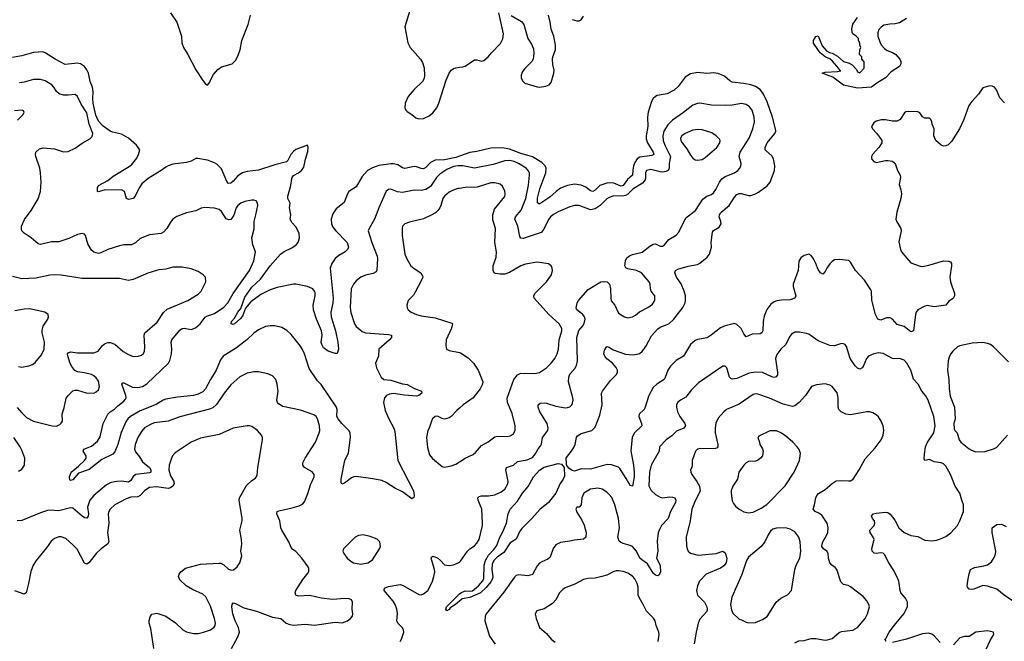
# Model space of a CAD drawing. Header units: inches. Extents: x 1834610 to 2027685, y 642842 to 774116.
# Tile 168 of 256: x 1846212 to 1854694, y 741912 to 747271. Entities that reach past the tile are written whole.
import ezdxf

# ---------------------------------------------------------------- set-up
doc = ezdxf.new("R2010")
doc.units = ezdxf.units.IN
doc.header["$MEASUREMENT"] = 0
doc.layers.add('B8744', color=7, linetype='Continuous')
doc.layers.add('B8754', color=7, linetype='Continuous')

msp = doc.modelspace()

# ---------------------------------------------------------------- linework, layer by layer
at = {"layer": 'B8744', "color": 5}
for points, elevation in [([(1847510, 747330.8), (1847564.4, 747250), (1847604.4, 747130), (1847609, 747070), (1847623.6, 747030), (1847660.3, 746970), (1847730, 746837.3), (1847790, 746746), (1847810, 746721), (1847830, 746706), (1847850, 746731.3), (1847855.1, 746750), (1847882.2, 746797.8), (1847917.5, 746842.5), (1847950, 746864.6), (1848042.9, 746890), (1848070, 746918.7), (1848087.4, 746950), (1848112.2, 747010), (1848125.3, 747090), (1848179.1, 747230), (1848200.3, 747310)], 620), ([(1849572.2, 747350), (1849530.4, 747210), (1849554.9, 747070), (1849575.5, 747030), (1849664.9, 746930), (1849682.4, 746902.4), (1849697, 746857), (1849698.9, 746790), (1849694.9, 746765.1), (1849681.8, 746738.2), (1849610, 746669.6), (1849558.7, 746610), (1849531.6, 746550), (1849528.1, 746510), (1849537.6, 746490), (1849550, 746478.7), (1849590, 746454.4), (1849624.2, 746424.2), (1849650, 746415.3), (1849690, 746418.5), (1849739.2, 746440.8), (1849770, 746467), (1849805.1, 746510), (1849823.1, 746550), (1849884.2, 746750), (1849911.4, 746808.6), (1849930, 746835.5), (1849949.8, 746850.2), (1849970, 746857), (1850000, 746860.3)], 620), ([(1850000, 746093.2), (1849970, 746082), (1849870, 746063.3), (1849790, 746059.1), (1849750, 746039.3), (1849710, 745996.5), (1849690, 745985.4), (1849670, 745986.8), (1849630, 746002.1), (1849610, 746004), (1849530, 745988.4), (1849510, 745994.5), (1849470, 746019.4), (1849430, 746028.9), (1849410, 746028.4), (1849306.3, 746013.7), (1849250, 745993.6), (1849209.1, 745970), (1849160.6, 745919.4), (1849110.3, 745830), (1849047.9, 745790), (1849035.8, 745770), (1849005.8, 745694.2), (1848938.8, 745641.2), (1848910, 745596.2), (1848895.8, 745550), (1848899.1, 745510), (1848910, 745483.1), (1848934, 745450), (1849033.7, 745350), (1849045.3, 745310), (1849036.4, 745290), (1849015.3, 745270), (1848960.9, 745239.1), (1848930, 745213.1), (1848901.7, 745170), (1848886.7, 745130), (1848911.8, 744870), (1848908.9, 744831.1), (1848891.2, 744748.8), (1848895.6, 744710), (1848932.2, 744590), (1848952.8, 744490), (1848957, 744430), (1848946, 744394), (1848930, 744392.7), (1848870, 744412.6), (1848830, 744443.5), (1848813.8, 744470), (1848809.9, 744490), (1848817.8, 744550), (1848812.2, 744590), (1848767.9, 744690), (1848741.9, 744770), (1848740.7, 744810), (1848756, 744890), (1848756.9, 744916.9), (1848752, 744932), (1848736.3, 744950), (1848690, 744971), (1848590.3, 744989.7), (1848570, 744989.8), (1848430, 744963.5), (1848370, 744943.5), (1848290, 744903.1), (1848201.9, 744838.1), (1848156.5, 744783.5), (1848130, 744716.2), (1848110, 744691.3), (1848062.8, 744650), (1848050, 744643.6), (1848034, 744650), (1848037.6, 744670), (1848061.6, 744698.4), (1848090, 744748.5), (1848117.5, 744782.5), (1848150, 744877.6), (1848210, 744965.8), (1848285.9, 745034.1), (1848370, 745149.2), (1848459.8, 745250), (1848490, 745273.4), (1848554.6, 745305.4), (1848593, 745330), (1848611.1, 745350), (1848622.7, 745390), (1848618.8, 745430), (1848590, 745486.3), (1848558.8, 745518.8), (1848542.6, 745550), (1848547.4, 745590), (1848536.1, 745650), (1848540.3, 745690), (1848522.4, 745730), (1848520.9, 745750), (1848545.3, 745830), (1848557.7, 745910), (1848571.6, 745928.4), (1848614, 745950), (1848640.5, 745970), (1848659.1, 746000.9), (1848672.6, 746067.4), (1848693.8, 746133.8), (1848696, 746170), (1848690, 746188), (1848590, 746150.9), (1848570, 746135.3), (1848548.7, 746110), (1848522.3, 746057.7), (1848510, 746045.1), (1848410, 746020.8), (1848270, 745974), (1848170, 745960.8), (1848130, 745950.9), (1848090, 745925.7), (1848050, 745879.2), (1848030, 745862.7), (1848010, 745858.9), (1847995.6, 745875.6), (1847950, 745985.1), (1847910, 746025.6), (1847890, 746038), (1847830, 746059.2), (1847745.5, 746074.5), (1847730, 746073.2), (1847688.4, 746051.6), (1847650, 746038.7), (1847530, 746025.1), (1847490, 746011.6), (1847470, 745999.6), (1847430.2, 745969.8), (1847318.5, 745901.5), (1847264.7, 745855.3), (1847239.5, 745820.5), (1847205.3, 745750), (1847190, 745728), (1847150, 745720.5), (1847132.7, 745730), (1847114, 745790), (1847090, 745803), (1846938.8, 745801.2), (1846886.3, 745786.3), (1846882, 745790), (1846882, 745822), (1846890, 745841), (1846970, 745884), (1847017.7, 745922.3), (1847154.9, 746005.1), (1847177.2, 746022.8), (1847221.8, 746078.2), (1847236.3, 746110), (1847247, 746150), (1847218.4, 746190), (1847148.3, 746250), (1847090, 746283.4), (1847010, 746299.9), (1846990, 746308.7), (1846930, 746353.1), (1846890, 746397.2), (1846868.1, 746448.1), (1846844.4, 746550), (1846840.8, 746590), (1846845.9, 746650), (1846839.7, 746690), (1846818.9, 746738.9), (1846803.8, 746810), (1846790, 746839.9), (1846770, 746866.5), (1846735.8, 746890), (1846710, 746895.7), (1846604.1, 746884.1), (1846517, 746930), (1846430, 746986.3), (1846410, 746993.7), (1846330, 746988.6), (1846230, 746957.8), (1846150, 746945.8)], 620), ([(1850000, 746011.8), (1849990, 746011.8), (1849950, 746003.9), (1849890, 745980.7), (1849830, 745940.3), (1849802.3, 745910), (1849750, 745831.8), (1849710, 745807), (1849670, 745798.2), (1849610, 745800.4), (1849510, 745779.8), (1849466.2, 745786.2), (1849410, 745809.5), (1849390, 745806.6), (1849368.7, 745791.3), (1849306, 745650), (1849268.6, 745551.4), (1849221.3, 745470), (1849214.4, 745450), (1849245.5, 745350), (1849291, 745231), (1849294, 745210), (1849288.9, 745111.1), (1849282.3, 745097.7), (1849257.8, 745082.3), (1849190, 745067.8), (1849150, 745051.6), (1849110, 745019.6), (1849088.3, 744991.7), (1849068, 744950), (1849058.2, 744790), (1849065.5, 744745.5), (1849097.3, 744650), (1849110, 744627), (1849161.8, 744581.8), (1849190, 744571.5), (1849390, 744556.9), (1849414, 744550), (1849414.9, 744530), (1849398.7, 744510), (1849306, 744430), (1849301.5, 744370), (1849276.5, 744310), (1849285.7, 744270), (1849324.4, 744190), (1849350, 744170.4), (1849410, 744163.6), (1849510, 744132.8), (1849550, 744125.7), (1849612.8, 744092.8), (1849674, 744070), (1849674.9, 744050), (1849650, 744031.2), (1849630, 744026), (1849526.2, 744033.8), (1849432.4, 744047.6), (1849397.8, 744042.2), (1849372.4, 744030), (1849354.9, 744010), (1849346.4, 743970), (1849361.4, 743901.4), (1849390.4, 743830), (1849433.4, 743750), (1849442.2, 743722.2), (1849470.2, 743470), (1849604.2, 743210), (1849610.3, 743170), (1849607.9, 743152.1), (1849590, 743140.9), (1849510, 743199.7), (1849449.7, 743229.7), (1849370, 743281.6), (1849330, 743297.6), (1849253.6, 743313.6), (1849110, 743332.8), (1849090, 743331.2), (1849070, 743322), (1849010, 743276.2), (1848986.6, 743266.6), (1848981.3, 743281.3), (1848982.2, 743310), (1849013.6, 743470), (1849042.8, 743537.2), (1849061.5, 743670), (1849058.5, 743710), (1849046, 743730), (1848985.6, 743790), (1848954.2, 743830), (1848944.8, 743850), (1848947.2, 743910), (1848941.8, 743930), (1848810, 744125.6), (1848776.9, 744156.9), (1848704.1, 744264.1), (1848664.7, 744390), (1848648.5, 744428.5), (1848630, 744456), (1848550, 744557.2), (1848512.9, 744592.9), (1848470, 744618), (1848410, 744632.3), (1848370, 744632), (1848330, 744625.1), (1848270, 744596.9), (1848230, 744569.7), (1848168.7, 744511.3), (1848078.3, 744441.7), (1847965.7, 744370), (1847942.6, 744337.4), (1847905, 744250), (1847855.4, 744170), (1847812, 744088), (1847790, 744062.6), (1847750, 744043.4), (1847710, 744032.2), (1847570, 744016.2), (1847470, 743998.9), (1847448.9, 743991.1), (1847386.9, 743953.1), (1847250, 743898.1), (1847166.4, 743850), (1847142.4, 743830), (1847127.5, 743810), (1847086.3, 743713.7), (1847058.3, 743610), (1847030, 743546), (1847013.4, 743526.6), (1846920.2, 743479.8), (1846810, 743392.8), (1846718.8, 743361.2), (1846670, 743304.5), (1846650, 743299), (1846644.5, 743304.5), (1846640.7, 743330), (1846654.5, 743370), (1846718.8, 743421.2), (1846769.6, 743470), (1846782.9, 743490), (1846784.2, 743510), (1846758.4, 743550), (1846762.7, 743570), (1846830, 743595), (1846882.9, 743637.1), (1846905.1, 743674.9), (1846931.1, 743790), (1846969.5, 743870.5), (1846990, 743891), (1847028, 743912), (1847056.9, 743943.1), (1847110, 743983.2), (1847121.8, 743998.2), (1847127.6, 744010), (1847126.8, 744030), (1847092.7, 744130), (1847101, 744139), (1847110, 744140.4), (1847184, 744104), (1847230, 744099.1), (1847270, 744109.4), (1847307.5, 744132.5), (1847494.4, 744310), (1847506.1, 744333.9), (1847518.2, 744390), (1847521.8, 744430), (1847517.7, 744490), (1847522.6, 744510), (1847590, 744594.9), (1847610, 744608.8), (1847627.7, 744612.3), (1847690, 744601), (1847726.6, 744613.4), (1847767.7, 744650), (1847810, 744705.2), (1847830, 744716.6), (1847890, 744737.5), (1847970, 744793.8), (1848005.5, 744830), (1848049.8, 744910), (1848190.9, 745110), (1848228.7, 745191.3), (1848244, 745270), (1848219.7, 745330), (1848212.8, 745390), (1848231.6, 745468.4), (1848230.7, 745530), (1848247.2, 745587.2), (1848262, 745670), (1848261.6, 745690), (1848248.1, 745708.1), (1848230, 745715.1), (1848210, 745716.3), (1848150, 745704.4), (1848115.5, 745690), (1848090, 745668.2), (1848076.9, 745650), (1848055.6, 745584.4), (1848040.4, 745559.6), (1848030, 745549.6), (1848014.1, 745545.9), (1847990, 745555.1), (1847950, 745616.4), (1847930, 745633.7), (1847890, 745644.7), (1847806.9, 745653.1), (1847775.1, 745644.9), (1847730, 745623.6), (1847650, 745606), (1847564.8, 745575.2), (1847530, 745552), (1847510, 745526), (1847480.4, 745470), (1847450, 745439.6), (1847431.3, 745428.7), (1847330, 745416.3), (1847250, 745383.6), (1847210, 745347.6), (1847176, 745330), (1847110, 745329.7), (1847070, 745321.5), (1846970, 745289.7), (1846910, 745260.4), (1846890, 745256), (1846850, 745266.9), (1846830, 745285.1), (1846799.1, 745339.1), (1846778, 745410), (1846770, 745421.2), (1846750, 745427), (1846710, 745418.7), (1846635.9, 745384.1), (1846550, 745355.8), (1846485.1, 745354.9), (1846390, 745333.6), (1846370, 745339.5), (1846311.2, 745391.2), (1846249.3, 745430), (1846229.7, 745449.7), (1846226.3, 745470), (1846228.5, 745491.5), (1846252.2, 745547.8), (1846310, 745624.9), (1846370, 745726), (1846389.7, 745790.3), (1846397.7, 745870), (1846392.1, 745950), (1846386.2, 745990), (1846351, 746090), (1846347.6, 746110), (1846351.3, 746130), (1846382, 746158), (1846412.5, 746167.5), (1846510, 746158.9), (1846590, 746132.4), (1846630, 746135.8), (1846690, 746163.1), (1846750, 746205.3), (1846816.3, 746243.7), (1846835.5, 746264.5), (1846840.5, 746290), (1846811.3, 746371.3), (1846790, 746467.8), (1846742.2, 746542.2), (1846710, 746609.2), (1846690, 746625.2), (1846630, 746618.7), (1846590, 746619.7), (1846551.8, 746631.8), (1846530, 746651.5), (1846506.4, 746690), (1846488.2, 746710), (1846430, 746743.1), (1846390, 746755.6), (1846330, 746755.6), (1846250, 746732.8), (1846210, 746727.4)], 640), ([(1846194, 746406), (1846239, 746450), (1846249, 746470), (1846244, 746484), (1846232, 746492), (1846165.6, 746485.6)], 660), ([(1850000, 745816.9), (1849985.3, 745814.7), (1849940.6, 745799.4), (1849910, 745783.1), (1849870.8, 745749.2), (1849856.9, 745730), (1849840.7, 745670), (1849830.2, 745650), (1849814.2, 745625.8), (1849793.2, 745606.8), (1849755.8, 745584.3), (1849690, 745554), (1849570, 745525.6), (1849528.7, 745511.3), (1849510.8, 745490), (1849507.7, 745472.3), (1849506.4, 745410), (1849519.5, 745310), (1849530.3, 745250), (1849545.3, 745210), (1849580.5, 745150), (1849610, 745125.5), (1849667.7, 745090), (1849683.1, 745063.1), (1849683.7, 745050), (1849676.5, 745030), (1849618.5, 744921.5), (1849603, 744897), (1849559.3, 744850), (1849545.5, 744810), (1849550, 744786), (1849559.1, 744770), (1849584, 744750), (1849630, 744728.9), (1849670, 744717.4), (1849790, 744699.6), (1849935.3, 744655.2), (1849940.5, 744650), (1849930.4, 744610.4), (1849886.5, 744510), (1849881.3, 744461.3), (1849887.3, 744430), (1849910, 744418), (1850000, 744400.9)], 660), ([(1846190, 743928.2), (1846230, 743880.5), (1846270, 743843), (1846330, 743810.6), (1846490, 743770.7), (1846530, 743767.3), (1846557.5, 743782.5), (1846570, 743791.3), (1846581.2, 743810), (1846578, 743870), (1846582, 743890), (1846594.5, 743925.5), (1846612.8, 744007.2), (1846628.5, 744031.5), (1846670, 744070.4), (1846690, 744077.1), (1846710, 744076.4), (1846785.4, 744054.6), (1846850, 744052.7), (1846870, 744061.6), (1846890, 744080.7), (1846898.7, 744110), (1846890, 744155.1), (1846870, 744183.6), (1846850, 744201.3), (1846830, 744212.6), (1846770, 744227.6), (1846710, 744234), (1846687.1, 744247.1), (1846660.3, 744280.3), (1846646.3, 744306.3), (1846627.2, 744372.8), (1846624.5, 744390), (1846630, 744398.8), (1846650, 744407.7), (1846710, 744400.3), (1846850, 744397.7), (1846886.7, 744413.3), (1846921, 744459), (1846942.8, 744477.2), (1846970, 744488.4), (1846990, 744488.5), (1847030, 744473), (1847102, 744410), (1847150, 744384.4), (1847190, 744368.7), (1847231.1, 744368.9), (1847260.5, 744379.5), (1847274.5, 744390), (1847287, 744410), (1847289.6, 744450), (1847283.5, 744550), (1847289.9, 744570.1), (1847395.3, 744664.7), (1847450, 744745.7), (1847483.4, 744776.6), (1847661.2, 744850), (1847750, 744904.4), (1847775.1, 744930), (1847814.5, 745010), (1847811.9, 745051.9), (1847791.9, 745071.9), (1847750, 745099.3), (1847690, 745123.7), (1847610, 745137), (1847530, 745136.2), (1847470, 745121.6), (1847410, 745113.3), (1847315.4, 745084.6), (1847190, 745031.3), (1847150, 745023.6), (1847070, 745038.7), (1847040.1, 745040.1), (1846750, 745039.1), (1846570, 745068.3), (1846510, 745071.1), (1846470, 745069.7), (1846350, 745042), (1846230, 745036.9), (1846150, 745055.8)], 660), ([(1846201.1, 744281.1), (1846230, 744276.4), (1846290, 744286.7), (1846320.7, 744299.3), (1846344.1, 744315.9), (1846399.5, 744380.5), (1846422.4, 744430), (1846426.3, 744490), (1846406, 744570), (1846404.9, 744595.1), (1846414, 744630), (1846454, 744690), (1846460.9, 744710), (1846457.2, 744730), (1846428.7, 744750), (1846297.2, 744777.2), (1846250, 744776.4), (1846170, 744761.5)], 680), ([(1848035.8, 741850), (1848091.1, 741950), (1848104.2, 741990), (1848096.4, 742030), (1848068, 742090), (1848047.3, 742150), (1848038, 742210), (1848040.9, 742230), (1848050, 742242.8), (1848070, 742239.3), (1848142.2, 742202.2), (1848251.5, 742171.5), (1848390, 742119.3), (1848462, 742110), (1848506, 742070), (1848538, 742058), (1848570, 742052.7), (1848670, 742060.4), (1848750, 742052.2), (1848930, 742077.3), (1848990, 742070.7), (1849035.3, 742090), (1849062, 742110), (1849078, 742130), (1849082, 742150), (1849076, 742190), (1849078.7, 742250), (1849069.3, 742270), (1849050, 742278.9), (1849010, 742282), (1848910, 742272.4), (1848810, 742283.6), (1848710, 742307), (1848610, 742301.2), (1848589.1, 742309.1), (1848585.2, 742330), (1848589.3, 742350), (1848650, 742444.7), (1848697.5, 742502.5), (1848702, 742518), (1848701.2, 742541.2), (1848695.5, 742555.5), (1848641.2, 742630), (1848590, 742686), (1848564.2, 742704.2), (1848550, 742721.2), (1848531.5, 742770), (1848469.7, 742870), (1848462, 742890), (1848451.5, 742950), (1848427, 743010), (1848429.3, 743030), (1848442.7, 743037.3), (1848558.2, 743061.8), (1848619.7, 743080.3), (1848646.7, 743093.3), (1848664.9, 743115.1), (1848694.6, 743185.4), (1848717.5, 743262.5), (1848747.3, 743330), (1848749.4, 743350), (1848730, 743374.5), (1848663.7, 743410), (1848651.8, 743430), (1848651.6, 743450), (1848671.3, 743490), (1848759.7, 743630), (1848791.5, 743710), (1848796.9, 743730), (1848794.2, 743770), (1848777.2, 743830), (1848765.6, 743850), (1848745.2, 743865.2), (1848630, 743905.1), (1848477.5, 743937.5), (1848440.3, 743960.3), (1848431.3, 743970), (1848427.1, 743990), (1848437.2, 744070), (1848430.8, 744130), (1848418, 744170), (1848390, 744199.7), (1848350, 744216.9), (1848270, 744234), (1848230, 744234.8), (1848170, 744223.1), (1848108.5, 744191.5), (1848030, 744123), (1847971.7, 744050), (1847907.4, 743952.6), (1847876.2, 743923.8), (1847847.8, 743912.2), (1847592.4, 743847.6), (1847490, 743809.8), (1847370, 743795), (1847337.8, 743782.2), (1847287.9, 743752.1), (1847259.7, 743720.3), (1847230.3, 743670), (1847207.3, 743610), (1847201.8, 743570), (1847210, 743544.4), (1847243.6, 743503.6), (1847270, 743459.5), (1847330.6, 743410.6), (1847341.6, 743390), (1847342.4, 743370), (1847330, 743364.8), (1847210.7, 743349.3), (1847187.7, 743332.3), (1847170, 743298.9), (1847150, 743284.2), (1847090, 743291.9), (1847048.8, 743291.2), (1847000.1, 743279.9), (1846960.1, 743259.9), (1846850.2, 743170), (1846815, 743130), (1846795.2, 743070), (1846803.6, 743010), (1846801.1, 742990), (1846790, 742974), (1846770, 742977.2), (1846750, 742989.8), (1846670, 743059.2), (1846650, 743064.2), (1846550, 743035.7), (1846470, 743042.9), (1846450, 743040.7), (1846390, 743021.1), (1846230, 742954.2), (1846190, 742950.8)], 660), ([(1850000, 743922.3), (1849977.3, 743902.7), (1849930, 743851.6), (1849910, 743839.7), (1849870, 743828.2), (1849850, 743832.6), (1849810, 743851.7), (1849790, 743849.7), (1849767.4, 743830), (1849761.3, 743818.7), (1849738, 743750), (1849727, 743730), (1849714.9, 743670), (1849723.6, 743583.6), (1849740.6, 743520.6), (1849767.8, 743487.8), (1849850, 743418), (1849870, 743413), (1849930, 743425.5), (1849970, 743439.3), (1850000, 743459.2)], 660), ([(1847367.1, 741850), (1847342, 742022), (1847328.2, 742070), (1847328.2, 742091.8), (1847336.2, 742123.8), (1847350, 742146.8), (1847393.5, 742153.5), (1847470, 742128.2), (1847552.5, 742072.5), (1847618, 742010), (1847650, 741994.3), (1847710, 741979.6), (1847750, 741980.3), (1847794, 741990), (1847856, 742010), (1847886.5, 742033.5), (1847895.1, 742050), (1847897.6, 742070), (1847889.8, 742110), (1847855.1, 742215.1), (1847814.7, 742294.7), (1847790, 742319.1), (1847699.2, 742359.2), (1847646, 742390), (1847590, 742442.7), (1847580.5, 742470), (1847586.3, 742490), (1847600.5, 742510), (1847638.6, 742541.4), (1847770, 742577.7), (1847927.3, 742587.3), (1847944.9, 742584.9), (1847971.4, 742571.4), (1848010, 742535.5), (1848035.1, 742524.9), (1848052.3, 742527.7), (1848084.7, 742555.3), (1848108.7, 742590), (1848125.2, 742650), (1848117, 742690), (1848124.2, 742750), (1848123, 742790), (1848107.2, 742870), (1848128.7, 742950), (1848128.8, 742970), (1848101.4, 743130), (1848106, 743150), (1848165.4, 743254.6), (1848210, 743297.6), (1848242, 743318), (1848257.1, 743342.9), (1848264, 743410), (1848304.5, 743650), (1848303.7, 743670), (1848295.1, 743690), (1848261.2, 743730), (1848210, 743762.9), (1848190, 743769.6), (1848170, 743769.6), (1848050, 743748.4), (1847930, 743696), (1847770, 743662), (1847690, 743629.6), (1847550, 743536.2), (1847529.1, 743510.9), (1847516.5, 743483.5), (1847498.6, 743430), (1847496.9, 743390), (1847510, 743339.5), (1847540.7, 743290), (1847542.6, 743270), (1847531.1, 743248.9), (1847510, 743234.5), (1847490, 743228.6), (1847390, 743243.6), (1847330, 743236.8), (1847290, 743211.6), (1847250, 743167.9), (1847230, 743158.2), (1847170, 743156.1), (1847130, 743141.8), (1847032.2, 743090), (1846991.7, 743050), (1846979.6, 743030), (1846974.4, 743010), (1846979.7, 742930), (1846968.1, 742850), (1846980.3, 742770), (1846968.5, 742750), (1846912.2, 742710), (1846870, 742669.7), (1846810, 742592.3), (1846790, 742578.5), (1846770, 742585.4), (1846705.3, 742705.3), (1846670, 742744.7), (1846610, 742797.6), (1846570, 742811.8), (1846548.5, 742811.5), (1846510, 742799.5), (1846483.1, 742776.9), (1846441.6, 742718.4), (1846352.2, 742610), (1846327, 742570), (1846307.1, 742512.9), (1846288.4, 742410), (1846268, 742330), (1846250, 742318.9), (1846170, 742346.6)], 680), ([(1846201.6, 743378.4), (1846230, 743394.8), (1846252.7, 743430), (1846255.6, 743490), (1846230, 743559), (1846215.6, 743590), (1846160.5, 743670)], 660), ([(1849487.9, 741910), (1849500.8, 741930), (1849519.7, 741990), (1849516.9, 742010), (1849506.9, 742030), (1849469.7, 742070), (1849462, 742090), (1849466.8, 742153.2), (1849460.5, 742190), (1849446.4, 742230), (1849430, 742258.4), (1849352.8, 742350), (1849355.6, 742370), (1849390, 742384.1), (1849490, 742402.6), (1849513.9, 742393.9), (1849650, 742316.5), (1849670, 742314.3), (1849690, 742320.7), (1849727.1, 742350), (1849740.4, 742370), (1849768.2, 742430), (1849780.4, 742470), (1849787.4, 742510), (1849786.2, 742530), (1849756.9, 742630), (1849761.3, 742638.7), (1849770, 742646), (1849810, 742632.3), (1849837.4, 742610), (1849871.7, 742571.7), (1849910, 742567), (1849950, 742571.8), (1849990, 742587.4), (1850000, 742595)], 640), ([(1850000, 742258.4), (1849967.3, 742230), (1849920.5, 742199.5), (1849910, 742185.6), (1849890, 742174), (1849882, 742190), (1849889.8, 742210.2), (1849987.6, 742310), (1850000, 742320.2)], 620)]:
    msp.add_lwpolyline(points, dxfattribs=dict(at, elevation=elevation))
at = {"layer": 'B8744', "color": 5, "elevation": 660}
msp.add_lwpolyline([(1849170, 742829.2), (1849130, 742824), (1849102, 742810), (1849015.3, 742724.7), (1849002, 742710), (1848996, 742690), (1849002.8, 742670), (1849034, 742630), (1849062.9, 742602.9), (1849086, 742590), (1849150, 742577.1), (1849210, 742588.2), (1849250, 742613.4), (1849311.8, 742710), (1849319.5, 742730), (1849315.1, 742770), (1849290, 742793.6), (1849230, 742817)], close=True, dxfattribs=at)
at = {"layer": 'B8754', "color": 5}
for points, elevation in [([(1850000, 746860.3), (1850030, 746863.7), (1850050, 746870.3), (1850130, 746923.7), (1850150, 746923.7), (1850190, 746913.7), (1850210, 746920.3), (1850246.9, 746950), (1850274.7, 746985.3), (1850353.3, 747066.7), (1850373.6, 747106.4), (1850379.4, 747150), (1850338.9, 747330)], 620), ([(1850445.5, 747305.5), (1850534.2, 747254.2), (1850553.4, 747230), (1850589, 747109), (1850620.3, 747060.3), (1850638.9, 747018.9), (1850642, 746978), (1850636.3, 746930), (1850623.8, 746910), (1850562.4, 746850), (1850541.1, 746818.9), (1850530.4, 746790), (1850532.2, 746770), (1850543.2, 746743.2), (1850564.7, 746724.7), (1850670, 746692.7), (1850690.4, 746690.4), (1850743.3, 746696.7), (1850772.7, 746710), (1850789.4, 746730), (1850814.5, 746810), (1850815.5, 746835.5), (1850804.7, 746884.7), (1850802.7, 746930), (1850805.2, 746950), (1850826.6, 747010), (1850827.6, 747050), (1850811.7, 747130), (1850789.8, 747190), (1850782.4, 747250), (1850766.3, 747310)], 620), ([(1850970, 747273), (1851010, 747259.6), (1851030, 747260.3), (1851050, 747269.1), (1851070, 747300.7)], 620), ([(1853850, 747280.7), (1853790, 747242.5), (1853754.6, 747234.6), (1853706.6, 747233.4), (1853657.4, 747222.6), (1853632.6, 747207.4), (1853613.9, 747186.1), (1853603.8, 747156.2), (1853605.5, 747130), (1853620.5, 747080.5), (1853634.2, 747054.2), (1853661.2, 747021.2), (1853683.8, 747003.8), (1853730, 746986.5), (1853759.6, 746970), (1853792.6, 746930), (1853801.3, 746910), (1853801.6, 746890), (1853790, 746866), (1853719.9, 746820.1), (1853671.7, 746770), (1853595.9, 746724.1), (1853550, 746689.4), (1853430, 746681.2), (1853310, 746706.6), (1853215.6, 746775.6), (1853126, 746810), (1853150, 746818), (1853257.2, 746822.8), (1853286, 746830), (1853275.3, 746835.3), (1853268.7, 746850), (1853213.4, 746913.4), (1853190, 746933.2), (1853149.6, 746949.6), (1853106.3, 746986.3), (1853049.7, 747069.7), (1853049.4, 747090), (1853070, 747126.8), (1853090, 747132), (1853125.8, 747045.8), (1853163.4, 747003.4), (1853187.3, 746987.3), (1853210, 746981), (1853255.5, 746955.5), (1853310, 746910.8), (1853356.8, 746896.8), (1853382, 746882), (1853422, 746842), (1853430, 746822), (1853450, 746814), (1853487.3, 746852.7), (1853487.3, 746907.3), (1853466, 746930), (1853466, 746950), (1853446, 746970), (1853448, 747010), (1853458, 747030), (1853448, 747050), (1853448, 747070), (1853438, 747090), (1853438, 747110), (1853418, 747130), (1853388.9, 747148.9), (1853383.1, 747163.1), (1853379, 747190), (1853390, 747230.8), (1853429.7, 747290)], 580), ([(1854694.3, 746554.3), (1854656.6, 746596.6), (1854627.2, 746667.2), (1854610, 746689), (1854590, 746699), (1854570, 746701.2), (1854510, 746684), (1854470.5, 746630), (1854413.5, 746566.5), (1854387.4, 746530), (1854345.3, 746410), (1854309, 746330), (1854239.2, 746220.8), (1854210, 746191.6), (1854190, 746182.9), (1854170, 746180.7), (1854150, 746189.5), (1854105.1, 746230), (1854086.3, 746270), (1854089.6, 746330), (1854071.8, 746370), (1854069.5, 746390), (1854060.7, 746410), (1854050, 746422), (1854010, 746422.9), (1853990, 746432), (1853966.6, 746466.6), (1853950, 746476.4), (1853870, 746480.4), (1853844.8, 746475.2), (1853832.9, 746467.1), (1853796.4, 746410), (1853770, 746397.4), (1853730, 746395.1), (1853670, 746407.2), (1853632.7, 746407.3), (1853590, 746395.8), (1853570, 746382), (1853550.5, 746350), (1853559.1, 746330), (1853593.9, 746293.9), (1853627.8, 746247.8), (1853638.4, 746230), (1853638, 746210), (1853612, 746168), (1853558, 746110), (1853550.6, 746090), (1853550.8, 746070), (1853568.8, 746048.8), (1853590, 746040.5), (1853670, 746056.5), (1853690, 746057.4), (1853730.2, 746050.2), (1853754.9, 746030), (1853773.1, 745970), (1853796, 745930), (1853798.9, 745910), (1853788.4, 745850), (1853803.9, 745803.9), (1853807, 745770), (1853801.3, 745730), (1853767.5, 745612.5), (1853760.3, 745550), (1853768.2, 745528.2), (1853803.7, 745470), (1853804.2, 745450), (1853785.5, 745354.5), (1853798.3, 745290), (1853809.3, 745269.3), (1853850, 745217.1), (1853890, 745175.8), (1853970, 745146), (1853990, 745144.6), (1854045.1, 745154.9), (1854170, 745191.8), (1854214, 745190), (1854230, 745184.7), (1854238.8, 745170), (1854239.1, 745150), (1854225.5, 745050), (1854230.4, 745010), (1854266, 744910), (1854265.5, 744890), (1854260.4, 744879.6), (1854252.1, 744867.9), (1854215.2, 744844.8), (1854190.5, 744809.5), (1854090, 744796.2), (1854030, 744805.6), (1854010, 744800.7), (1853950, 744769.4), (1853934.9, 744750), (1853928.7, 744730), (1853912.4, 744590), (1853890, 744579.5), (1853830, 744625.1), (1853770, 744642.7), (1853730, 744688.2), (1853710, 744699.7), (1853679, 744701), (1853630, 744682), (1853604, 744690), (1853582.9, 744730), (1853557.4, 744830), (1853552.4, 744852.4), (1853549.7, 744929.7), (1853543.3, 744943.3), (1853490, 745024.2), (1853411.3, 745110), (1853370, 745180.9), (1853354.7, 745194.8), (1853270, 745204.7), (1853230, 745199.6), (1853210, 745187.3), (1853190, 745165.1), (1853163.6, 745130), (1853150, 745099.3), (1853130, 745078), (1853110, 745087.3), (1853090, 745117), (1853069.6, 745170), (1853050, 745209.2), (1853030, 745237.2), (1853010, 745249), (1852970, 745237.2), (1852942, 745218), (1852924, 745190), (1852919.1, 745110), (1852876.4, 744990), (1852875.8, 744970), (1852898.4, 744890), (1852890.6, 744870), (1852850, 744856.3), (1852773.6, 744853.6), (1852733.4, 744846.6), (1852710, 744839.7), (1852681.8, 744818.2), (1852647.7, 744772.3), (1852625.9, 744714.1), (1852616.5, 744670), (1852612.6, 744590), (1852603.8, 744570), (1852590, 744562.3), (1852520.4, 744559.6), (1852470, 744538), (1852450, 744562.7), (1852428.2, 744608.2), (1852390, 744642.7), (1852370, 744652.3), (1852290, 744632.8), (1852250, 744615.1), (1852168.2, 744550), (1852132.7, 744527.3), (1852050, 744514.8), (1852030, 744506.4), (1851991.3, 744470), (1851930.3, 744370), (1851867.3, 744332.7), (1851817, 744283), (1851796.5, 744250), (1851773.3, 744186.7), (1851762.6, 744170), (1851701.7, 744130), (1851670, 744098.9), (1851630.2, 744029.8), (1851597.3, 743922.7), (1851590, 743909.6), (1851548, 743870), (1851544.4, 743850), (1851568.7, 743790), (1851570.5, 743770), (1851507.3, 743710), (1851489, 743671), (1851475.2, 743555.2), (1851499.8, 743430), (1851505.1, 743370), (1851504.2, 743330), (1851490, 743249.4), (1851470, 743255.1), (1851437.1, 743317.1), (1851381.1, 743401.1), (1851370, 743412.1), (1851343.5, 743423.5), (1851310, 743434.5), (1851275.8, 743435.8), (1851230, 743426.3), (1851130, 743395.8), (1851050, 743398.4), (1850990, 743379.8), (1850970, 743385), (1850943.5, 743403.5), (1850926.5, 743426.5), (1850921.9, 743441.9), (1850920.2, 743490), (1850930.5, 743509.5), (1850965.2, 743550), (1850987.1, 743590), (1850996.1, 743610), (1851009.8, 743670), (1851017.5, 743682.5), (1851050, 743704.7), (1851140.9, 743730), (1851170, 743757.1), (1851210, 743862.4), (1851229.8, 743949.8), (1851222.6, 744050), (1851231.9, 744070), (1851300.4, 744159.6), (1851349.7, 744210), (1851361, 744230), (1851360.4, 744250), (1851350, 744274), (1851317.7, 744310), (1851270, 744346), (1851251.1, 744370), (1851244, 744390), (1851250, 744420.7), (1851270, 744453), (1851290, 744448.4), (1851325.7, 744425.7), (1851430, 744386.7), (1851490, 744382), (1851530, 744386.4), (1851550, 744393.8), (1851570, 744407.7), (1851590, 744432.9), (1851610, 744460.3), (1851654.6, 744545.4), (1851710, 744606.7), (1851730, 744620.2), (1851804, 744650), (1851847.9, 744690), (1851924.4, 744790), (1851945, 744830), (1851948.8, 744850), (1851946.3, 744890), (1851936.8, 744930), (1851910, 744992.4), (1851869.8, 745050), (1851855.6, 745090), (1851861.2, 745110), (1851880.4, 745119.6), (1851970, 745145.2), (1852050, 745160.5), (1852070, 745170.6), (1852135.1, 745224.9), (1852153.3, 745250), (1852172, 745310), (1852169.5, 745350), (1852180.5, 745439.5), (1852190, 745453.4), (1852238, 745482), (1852253.3, 745510), (1852251.6, 745530), (1852238.7, 745570), (1852240.5, 745590), (1852251.5, 745610), (1852323.9, 745670), (1852370, 745741.6), (1852390, 745764.9), (1852410, 745773.1), (1852428.3, 745771.7), (1852490, 745754.4), (1852510, 745755.2), (1852549.6, 745770), (1852575, 745785), (1852650, 745839.7), (1852676.5, 745870), (1852713.3, 745970), (1852716.5, 746010), (1852705.3, 746070), (1852690, 746095.8), (1852641, 746141), (1852635.1, 746150), (1852634.8, 746170), (1852650.7, 746210), (1852716.4, 746290), (1852724.5, 746310), (1852723.1, 746330), (1852696.2, 746430), (1852650, 746563.6), (1852620.7, 746630), (1852590, 746669.8), (1852550, 746694.4), (1852510, 746709), (1852450, 746720.7), (1852350, 746732.3), (1852330, 746743.5), (1852284.7, 746784.7), (1852230, 746806.3), (1852190, 746811.5), (1852130, 746808), (1852050, 746815.6), (1851990, 746804.7), (1851945.8, 746774.2), (1851885.4, 746694.6), (1851850, 746662.3), (1851790, 746631.7), (1851703.5, 746616.5), (1851688.2, 746610), (1851668.3, 746591.7), (1851653.4, 746566.6), (1851626.1, 746473.9), (1851620.6, 746430), (1851622.8, 746350), (1851608.1, 746270), (1851610, 746244), (1851620.1, 746210), (1851668.5, 746130), (1851673.4, 746110), (1851658.6, 746101.4), (1851555, 746085), (1851530, 746071), (1851510, 746038.6), (1851500.6, 746010), (1851492.4, 745972.4), (1851490.1, 745929.9), (1851447.3, 745892.7), (1851410, 745842.2), (1851401.1, 745838.9), (1851390, 745836), (1851330, 745862), (1851295.6, 745864.4), (1851270, 745860.9), (1851210, 745841), (1851170, 745801.8), (1851150, 745788.9), (1851130, 745794.2), (1851090, 745828.3), (1851050, 745845.6), (1850990, 745852), (1850930, 745842.3), (1850870, 745817.2), (1850832.9, 745790), (1850779.4, 745740.6), (1850710, 745693.5), (1850690, 745682.7), (1850683.6, 745683.6), (1850672.3, 745692.3), (1850671.3, 745731.3), (1850691.7, 745811.7), (1850743.6, 745950), (1850747, 745990), (1850739.2, 746010), (1850710, 746039), (1850628.9, 746088.9), (1850530, 746117.8), (1850430, 746154.4), (1850370, 746166), (1850270, 746163.5), (1850150, 746134), (1850090, 746126.9), (1850000, 746093.2)], 620), ([(1850000, 742595), (1850010, 742602.6), (1850070.7, 742689.3), (1850090.8, 742709.2), (1850130, 742735.8), (1850150, 742757.1), (1850168.8, 742791.2), (1850197.2, 742910), (1850198.2, 742930), (1850194, 743050), (1850161.8, 743130), (1850159.7, 743150), (1850170, 743160.3), (1850190, 743165.4), (1850250, 743166.9), (1850303.8, 743176.2), (1850359.2, 743200.8), (1850390, 743223.6), (1850417.8, 743270), (1850419.3, 743290), (1850399.3, 743390), (1850406, 743410), (1850466.6, 743430), (1850498.7, 743461.3), (1850583.8, 743476.2), (1850630, 743496.1), (1850653.6, 743526.4), (1850674.2, 743565.8), (1850700.9, 743599.1), (1850707.3, 743612.7), (1850716.4, 743670), (1850760.9, 743730), (1850764.6, 743750), (1850754.4, 743790), (1850691.8, 743890), (1850676.9, 743930), (1850678.4, 743950), (1850694.5, 743965.5), (1850730, 743968.9), (1850750, 743966.3), (1850830, 743939), (1850910, 743924.9), (1850930, 743926.7), (1850950, 743934.9), (1850967, 743950), (1850975.1, 743964.9), (1850979.7, 743990), (1850977.7, 744010), (1850940.7, 744150), (1850941.2, 744190), (1850950, 744214), (1850994.8, 744265.2), (1851009.8, 744290.2), (1851016.5, 744330), (1851009.9, 744530), (1851028.8, 744591.2), (1851064.4, 744635.6), (1851077.5, 744662.5), (1851082.4, 744690), (1851077.6, 744710), (1851063.6, 744730), (1851011.8, 744770), (1851005.7, 744785.7), (1851014, 744830), (1851025.4, 744850), (1851110, 744945.7), (1851219, 745010), (1851250, 745014.9), (1851272.2, 745012.2), (1851292, 744992), (1851302.4, 744950), (1851303.1, 744870), (1851307.3, 744847.3), (1851339.1, 744810), (1851370, 744741), (1851422, 744710), (1851450, 744700.7), (1851490, 744710.6), (1851515.6, 744724.4), (1851550, 744753), (1851624, 744790), (1851662.9, 744817.1), (1851683.7, 744850), (1851683.7, 744890), (1851651.3, 744931.3), (1851645.6, 744950), (1851643, 744990), (1851633, 745010), (1851569.6, 745090), (1851525.2, 745110), (1851450, 745124.2), (1851433, 745133), (1851424.2, 745150), (1851430, 745193.4), (1851443.4, 745216.6), (1851465.1, 745234.9), (1851490, 745245.8), (1851574.2, 745265.8), (1851641.2, 745318.8), (1851670, 745335.3), (1851690, 745337.4), (1851730, 745319.5), (1851750, 745318.7), (1851765.1, 745330), (1851804.8, 745375.2), (1851865.6, 745414.4), (1851890, 745440.5), (1851950, 745562), (1852033.3, 745626.7), (1852096.1, 745723.9), (1852130, 745749.1), (1852170, 745764.6), (1852190, 745778.7), (1852210, 745806.4), (1852239.8, 745870), (1852260.3, 745899.7), (1852290, 745920.2), (1852370, 745950.2), (1852397.7, 745970), (1852414.7, 745990), (1852423.5, 746010), (1852426, 746030), (1852410.8, 746090), (1852419.4, 746130), (1852495.5, 746250), (1852528.7, 746330), (1852542.8, 746390), (1852539.3, 746430), (1852520.7, 746490), (1852499.5, 746519.5), (1852470, 746539.7), (1852430, 746547.2), (1852350, 746534.4), (1852290, 746530.8), (1852170, 746535.1), (1852070, 746552.3), (1852050, 746549.7), (1852010, 746534), (1851930.4, 746470), (1851835.3, 746404.7), (1851796.6, 746363.4), (1851760.9, 746310), (1851751.5, 746270), (1851756.1, 746230), (1851769.2, 746190), (1851818.6, 746090), (1851808, 746030), (1851808.1, 745991.9), (1851797.1, 745970), (1851778.2, 745961.8), (1851750, 745957.8), (1851730, 745958), (1851650, 745980.2), (1851612.4, 745970), (1851601.6, 745950), (1851603.3, 745910), (1851599.2, 745890), (1851577.9, 745862.1), (1851494.7, 745810), (1851452, 745768), (1851430, 745754), (1851408.2, 745748.2), (1851330, 745752.7), (1851290, 745739.4), (1851270, 745725.3), (1851212.2, 745667.8), (1851170, 745639.5), (1851130, 745632), (1851030, 745668.6), (1850990, 745669.8), (1850950, 745657.6), (1850850, 745613.5), (1850810, 745590.8), (1850785.5, 745570), (1850769.2, 745550), (1850722.2, 745457.8), (1850703.6, 745436.4), (1850550, 745384.4), (1850530, 745386.6), (1850520.5, 745400.5), (1850502, 745490), (1850476.8, 745550), (1850483.1, 745570), (1850532.1, 745630), (1850571.9, 745730), (1850595, 745845), (1850604.1, 745930), (1850602.4, 745950), (1850593.1, 745970), (1850573.7, 745990), (1850509.8, 746030), (1850470, 746047.2), (1850430, 746055.9), (1850390, 746053.1), (1850290, 746023), (1850130, 745990.6), (1850030, 746011.9), (1850000, 746011.8)], 640), ([(1850000, 743459.2), (1850050, 743492.4), (1850117.1, 743522.9), (1850138.9, 743541.1), (1850190, 743600.5), (1850248.2, 743631.8), (1850304.4, 743675.6), (1850330, 743679.3), (1850410, 743678.4), (1850437.1, 743682.9), (1850463.3, 743696.7), (1850479.6, 743730), (1850480.7, 743770), (1850455.5, 743875.5), (1850414.7, 743970), (1850411.3, 744008.7), (1850467.1, 744170), (1850499.7, 744210), (1850530, 744223.2), (1850650, 744221.3), (1850690, 744230.3), (1850749.7, 744270), (1850790, 744308.9), (1850822.6, 744350), (1850841.7, 744390), (1850851.9, 744430), (1850858.8, 744510), (1850881.3, 744590), (1850882.9, 744610), (1850860.5, 744650), (1850770, 744728.3), (1850644.4, 744870), (1850641.7, 744890), (1850648.8, 744911.2), (1850750, 745010.5), (1850792.7, 745070), (1850801.2, 745110), (1850799, 745130), (1850789, 745150), (1850778.9, 745158.9), (1850766.3, 745166.3), (1850670, 745181.6), (1850570, 745163.5), (1850530, 745149.7), (1850430, 745091.3), (1850390, 745076.9), (1850350, 745076.4), (1850310, 745083.5), (1850299.5, 745090), (1850290, 745109), (1850291.5, 745150), (1850315.3, 745224.7), (1850319.7, 745270), (1850305.4, 745350), (1850310.8, 745470), (1850286.3, 745546.3), (1850288, 745590), (1850302.4, 745637.6), (1850390, 745748), (1850393.5, 745770), (1850390, 745793.2), (1850370, 745835.1), (1850350, 745854), (1850304.2, 745864.2), (1850270, 745865.1), (1850152.8, 745827.2), (1850050, 745824.5), (1850000, 745816.9)], 660), ([(1853677.2, 741910), (1853666, 741930), (1853669.4, 741930.6), (1853701.7, 741990), (1853747.7, 742052.3), (1853829.6, 742150), (1853859.5, 742210), (1853860.9, 742250), (1853843.9, 742283.9), (1853803.6, 742330), (1853796.3, 742350), (1853784.7, 742430), (1853776.9, 742450), (1853742, 742522), (1853698.9, 742590), (1853661.6, 742661.6), (1853650, 742671.8), (1853630, 742675.6), (1853590, 742669.7), (1853573.4, 742673.4), (1853554.5, 742690), (1853551.8, 742711.8), (1853573.3, 742790), (1853565.6, 742810), (1853537.6, 742850), (1853536.2, 742870), (1853572, 742910), (1853579.5, 742930), (1853574.5, 742950), (1853558.4, 742970), (1853550, 742991), (1853565.2, 743010), (1853590, 743017.4), (1853670, 743026.7), (1853690, 743023.8), (1853710, 743008), (1853750, 742958), (1853786, 742890), (1853831.5, 742851.5), (1853890, 742824.6), (1853950, 742814.6), (1854010, 742784.2), (1854070, 742779.5), (1854110, 742784.2), (1854144.6, 742795.4), (1854190, 742815.8), (1854233.7, 742846.3), (1854290, 742910.5), (1854311.1, 742950), (1854342.7, 743030), (1854343.5, 743090), (1854326.6, 743130), (1854309.8, 743189.8), (1854269.8, 743250), (1854230, 743349.6), (1854190, 743420.9), (1854170, 743442), (1854150, 743451.8), (1854090, 743459.3), (1854050, 743479), (1854008, 743470), (1854004, 743484), (1854006, 743526), (1854016.2, 743590), (1854030, 743622.8), (1854086, 743710), (1854097, 743770), (1854086, 743850), (1854036.9, 743990), (1854014, 744030), (1853982, 744070), (1853952.8, 744130), (1853911.9, 744171.9), (1853888, 744250), (1853852.8, 744310), (1853830, 744335.1), (1853790, 744349.6), (1853750, 744347.3), (1853730, 744351.5), (1853650, 744392.3), (1853610, 744399.5), (1853570, 744389.4), (1853522.8, 744370), (1853507.3, 744350), (1853478.3, 744281.7), (1853470, 744269), (1853450, 744258), (1853430, 744267.3), (1853410, 744287.8), (1853366.6, 744350), (1853334.2, 744454.2), (1853324, 744470), (1853310, 744478), (1853290, 744479.3), (1853230, 744458), (1853190, 744462), (1853090, 744502.4), (1853010, 744559.1), (1852990, 744567.1), (1852930, 744578.3), (1852890, 744576.3), (1852860.3, 744559.7), (1852843.1, 744536.9), (1852812.4, 744470), (1852770, 744429.7), (1852734.1, 744385.9), (1852723.6, 744350), (1852740.2, 744230), (1852738.9, 744210), (1852728.9, 744191.1), (1852710, 744187.8), (1852690, 744192.5), (1852610, 744229.9), (1852550, 744232.2), (1852496.7, 744223.3), (1852390, 744177.2), (1852350, 744171.5), (1852337.4, 744177.4), (1852326, 744190), (1852304.5, 744270), (1852290, 744284.5), (1852270, 744282.9), (1852058.6, 744141.4), (1852000.1, 744079.9), (1851950, 744015.8), (1851903, 743990), (1851878.7, 743970), (1851870.3, 743950), (1851870.3, 743930), (1851879.5, 743890), (1851897.4, 743850), (1851943.1, 743790), (1851948.7, 743770), (1851934.4, 743750), (1851870, 743723.1), (1851830, 743682.4), (1851782.3, 743650), (1851724.4, 743590), (1851722, 743550), (1851652.4, 743430), (1851637.5, 743370), (1851632.3, 743252.3), (1851652.3, 743212.3), (1851690, 743176.4), (1851730, 743153.7), (1851750.3, 743150.3), (1851810, 743158), (1851835.9, 743155.9), (1851854.9, 743150), (1851864.9, 743130), (1851861.8, 743110), (1851819.2, 743030), (1851799, 742970), (1851740.9, 742910), (1851722.8, 742877.2), (1851712.8, 742847.2), (1851704.7, 742775.3), (1851709.5, 742690), (1851698.4, 742630), (1851730.3, 742569.7), (1851730.7, 742509.3), (1851718.8, 742481.2), (1851710, 742475.3), (1851690, 742482.7), (1851670, 742500.9), (1851619.5, 742579.5), (1851570, 742614.2), (1851554.8, 742630), (1851526.6, 742690), (1851490, 742729.8), (1851470, 742739.4), (1851410, 742754.5), (1851386.3, 742766.3), (1851376.4, 742776.4), (1851365.7, 742810), (1851379.4, 742890), (1851371.4, 742970), (1851337.8, 743090), (1851311.4, 743151.4), (1851290, 743178.7), (1851270, 743198), (1851230, 743224.7), (1851191, 743231), (1851130, 743222.6), (1851072, 743190), (1851054.4, 743150), (1851050, 743088), (1851030, 743068.7), (1851010, 743068), (1851002.8, 743050), (1851010, 743024.7), (1851055.4, 742955.4), (1851074.9, 742914.9), (1851093.1, 742850), (1851090, 742809.2), (1851068.5, 742791.5), (1850990, 742785.4), (1850950, 742774.7), (1850870, 742763.6), (1850830, 742743.6), (1850807.2, 742712.8), (1850781.8, 742638.2), (1850760.3, 742619.7), (1850710, 742598.7), (1850690, 742585.1), (1850670, 742562.7), (1850630, 742489.6), (1850590, 742475.6), (1850510, 742485.6), (1850490, 742480.9), (1850473.9, 742466.1), (1850383.6, 742336.4), (1850228.8, 742150), (1850221.1, 742130), (1850219.5, 742090), (1850257.5, 741957.5), (1850306.8, 741886.8)], 640), ([(1854730, 744322), (1854602, 744450), (1854574.5, 744470), (1854550, 744480.5), (1854510, 744487.1), (1854416.7, 744483.3), (1854310, 744459.7), (1854290, 744449.6), (1854250, 744412), (1854230, 744386.6), (1854218.9, 744361.1), (1854210.2, 744329.8), (1854203.9, 744250), (1854217.2, 744170), (1854218.6, 744090), (1854226.7, 744026.7), (1854266, 743930), (1854270.6, 743830.6), (1854259.3, 743790), (1854262.6, 743742.6), (1854268, 743730), (1854288.9, 743708.9), (1854305.8, 743650), (1854319.6, 743630), (1854390, 743570.2), (1854410, 743558.6), (1854450, 743546.9), (1854530, 743547.4), (1854610, 743574), (1854630, 743586.4), (1854722, 743690)], 640), ([(1850000, 744400.9), (1850010, 744399), (1850075.4, 744355.4), (1850120.9, 744310), (1850162, 744250), (1850200.5, 744150), (1850198, 744130), (1850179.3, 744090), (1850118, 744010), (1850032.2, 743950), (1850000, 743922.3)], 660), ([(1852890, 741898.8), (1852924.8, 741915.2), (1852970, 741919.1), (1853030, 741935.5), (1853070, 741935.5), (1853150, 741922), (1853170, 741923.7), (1853210, 741937.6), (1853229.4, 741950), (1853270, 741988), (1853290, 741997.1), (1853390, 742007), (1853430, 742032), (1853495.4, 742110), (1853516.4, 742150), (1853532.8, 742210), (1853527.3, 742230), (1853510, 742261.2), (1853479.4, 742299.4), (1853370, 742382.7), (1853350, 742392), (1853310, 742400.9), (1853284.4, 742424.4), (1853252.1, 742532.1), (1853238, 742550), (1853209.4, 742570), (1853191.8, 742590), (1853180.5, 742630), (1853177, 742670), (1853164.5, 742690), (1853137.6, 742710), (1853123.1, 742730), (1853123.9, 742750), (1853131, 742770), (1853166.2, 742830), (1853173.3, 742850), (1853177.2, 742890), (1853168.4, 742930), (1853120.5, 743000.5), (1853097.1, 743017.1), (1853063.7, 743030), (1853047.6, 743050), (1853059.7, 743090), (1853069.7, 743150), (1853079.7, 743170), (1853094.2, 743185.8), (1853150, 743219.5), (1853210, 743272.7), (1853245.7, 743294.3), (1853290, 743299.5), (1853354.4, 743294.4), (1853370, 743296.3), (1853392.3, 743310), (1853444.7, 743390), (1853495.4, 743484.6), (1853581.1, 743578.9), (1853633.6, 743650), (1853649.5, 743689.5), (1853654.7, 743730), (1853651.6, 743770), (1853633.6, 743810), (1853610, 743846), (1853590, 743866), (1853562.4, 743882.4), (1853531.4, 743891.4), (1853510, 743891.6), (1853370, 743866), (1853329.8, 743869.8), (1853287.6, 743890), (1853269.7, 743910), (1853262, 743930), (1853263.5, 744010), (1853253.3, 744053.3), (1853210, 744109.4), (1853190, 744121.6), (1853150, 744131.5), (1853077, 744123), (1853032, 744108), (1852981.1, 744030), (1852928, 743972), (1852890, 743941), (1852870, 743936), (1852790, 743956), (1852670, 744008.5), (1852570, 744044), (1852550, 744045.4), (1852530, 744040.4), (1852410, 743957.8), (1852302, 743910), (1852276.3, 743890), (1852230, 743836), (1852210, 743793.2), (1852202, 743750), (1852203.6, 743710), (1852226, 743610), (1852227.2, 743590), (1852219.5, 743580.5), (1852207, 743573), (1852188.5, 743571.5), (1852070, 743575.3), (1852051.5, 743568.5), (1852032.7, 743550), (1852004.9, 743470), (1852004.9, 743430), (1852001.6, 743410), (1851990.4, 743390), (1851992.2, 743370), (1852001.3, 743350), (1852046, 743290), (1852068.2, 743250), (1852074.2, 743210), (1852023.6, 743110), (1852002.8, 743050), (1851988.2, 742950), (1851954, 742810), (1851956.4, 742736.4), (1851961.6, 742710), (1851970.7, 742690), (1851990, 742673.4), (1852055.8, 742655.8), (1852211.2, 742668.8), (1852270, 742688), (1852290, 742674), (1852302.6, 742630), (1852296.8, 742590), (1852278, 742562), (1852250, 742543.7), (1852125.4, 742490), (1852069.2, 742430), (1852050.2, 742390), (1852042.3, 742350), (1852051.3, 742311.3), (1852110, 742250.4), (1852130.2, 742210), (1852135.3, 742190), (1852131, 742169), (1852070, 742104.5), (1852056.9, 742070), (1852038.2, 741990), (1852022, 741890)], 660), ([(1850000, 742320.2), (1850012, 742330), (1850050, 742348.4), (1850090, 742344.9), (1850111.2, 742348.8), (1850162.7, 742390), (1850199, 742430), (1850209, 742451), (1850213.8, 742570), (1850224.9, 742610), (1850250, 742654.3), (1850296.6, 742703.4), (1850321.3, 742738.7), (1850349.2, 742810.8), (1850372.1, 742850), (1850406.6, 742930), (1850420.9, 743010), (1850437, 743050), (1850499.1, 743120.9), (1850543.8, 743190), (1850592.4, 743247.6), (1850637.7, 743330), (1850690, 743387.9), (1850730, 743413.1), (1850850, 743446), (1850878.3, 743438.3), (1850903, 743410), (1850904.3, 743335.7), (1850892.8, 743310), (1850866.6, 743273.4), (1850830.9, 743190), (1850768, 743110), (1850692, 743048), (1850622.8, 742970), (1850536.3, 742883.7), (1850519.4, 742860.6), (1850490, 742792), (1850438.3, 742761.7), (1850381.4, 742678.6), (1850323.6, 742636.4), (1850296.5, 742610), (1850282.9, 742577.1), (1850277.7, 742530), (1850288.2, 742470), (1850285.2, 742450), (1850270, 742424.2), (1850230, 742375.1), (1850181.6, 742330), (1850090, 742288.9), (1850022.3, 742277.7), (1850000, 742258.4)], 620), ([(1854870.6, 742190.6), (1854693.6, 742310), (1854630, 742362.9), (1854550, 742388.2), (1854510, 742394.7), (1854430, 742362), (1854410, 742359.3), (1854390, 742362), (1854378, 742378), (1854374, 742390), (1854381.2, 742450), (1854390, 742494), (1854404, 742530), (1854438, 742550), (1854518.4, 742561.6), (1854550, 742570.7), (1854583.6, 742596.4), (1854606.2, 742633.8), (1854616.9, 742663.1), (1854620.7, 742690), (1854589.6, 742850), (1854589.6, 742890.4), (1854630, 742918.8), (1854670, 742920.7), (1854710, 742902.8)], 620), ([(1851712.4, 741910), (1851720.4, 741970), (1851717.7, 741990), (1851693.7, 742050), (1851684.7, 742090), (1851671.8, 742111.8), (1851612, 742172), (1851584.1, 742230), (1851547.6, 742290), (1851540.3, 742310), (1851538.6, 742378.6), (1851532, 742410), (1851512.2, 742450), (1851490, 742474.7), (1851450, 742498.3), (1851410, 742513.7), (1851370, 742520.4), (1851350, 742519.1), (1851330, 742514), (1851270, 742483), (1851226, 742470), (1851170, 742458), (1851106, 742454), (1851070, 742446.3), (1850994, 742406), (1850910, 742373), (1850890, 742359.6), (1850862.6, 742330), (1850831.2, 742268.8), (1850801.6, 742238.4), (1850730, 742193.3), (1850666.4, 742173.6), (1850651, 742150), (1850660.7, 742110), (1850690.8, 742030), (1850750, 741978.8), (1850790.6, 741930), (1850825.5, 741905.5)], 660), ([(1854141.8, 741901.8), (1854090, 741960.3), (1854070, 741974.6), (1854041.8, 741981.8), (1853990, 741976.5), (1853850, 741931.8), (1853730, 741902.3)], 640), ([(1854536.6, 741843.4), (1854574, 741926), (1854602.7, 741970), (1854601.2, 741990), (1854550, 742001.6), (1854448.6, 741991.4), (1854390, 741954), (1854350, 741955.1), (1854310, 741943.7), (1854256.8, 741883.2)], 640)]:
    msp.add_lwpolyline(points, dxfattribs=dict(at, elevation=elevation))
for points, elevation in [([(1852050, 746323.7), (1852010, 746317.3), (1851943.7, 746290), (1851917, 746270), (1851904.9, 746250), (1851906.5, 746230), (1851917.8, 746210), (1851957.7, 746157.7), (1851990, 746101.6), (1852010, 746077.1), (1852030, 746063.1), (1852050, 746058.7), (1852090, 746066), (1852117.7, 746082.3), (1852217.6, 746170), (1852243.6, 746210), (1852245.1, 746230), (1852240.1, 746240.1), (1852211.8, 746270), (1852175.7, 746295.7), (1852090, 746321.4)], 660), ([(1852730, 743727.6), (1852673, 743727), (1852579.6, 743680.4), (1852572, 743670), (1852586, 743630), (1852586.8, 743610), (1852610.7, 743570.7), (1852616, 743550), (1852610.7, 743510), (1852594.8, 743490), (1852568.5, 743471.5), (1852550, 743465.6), (1852490, 743462), (1852470, 743451.2), (1852450.3, 743430), (1852407.8, 743370), (1852394.4, 743310), (1852356.3, 743250), (1852342, 743210), (1852340.5, 743190), (1852350, 743122), (1852359.9, 743099.9), (1852378, 743078), (1852410, 743050.7), (1852450, 743028), (1852490, 743020.5), (1852530, 743026), (1852600.1, 743059.9), (1852648.2, 743091.8), (1852807.2, 743252.8), (1852882.9, 743370), (1852929.6, 743470), (1852939.3, 743530), (1852926.6, 743566.6), (1852909.6, 743589.6), (1852872.7, 743630), (1852810, 743684.2), (1852769.3, 743710)], 680), ([(1852810, 742889.7), (1852731.8, 742888.2), (1852701.1, 742878.9), (1852679, 742861), (1852662.9, 742837.1), (1852630.4, 742770), (1852600.4, 742730), (1852490, 742637.6), (1852471.7, 742610), (1852433.2, 742486.8), (1852345.9, 742294.1), (1852335.3, 742230), (1852343, 742183), (1852355.6, 742155.6), (1852410, 742102), (1852430, 742098), (1852470, 742076), (1852490.7, 742070.7), (1852550, 742074.9), (1852570, 742083.8), (1852610, 742099.3), (1852650, 742126), (1852729.8, 742250.2), (1852770, 742283.8), (1852826, 742314), (1852860.9, 742350), (1852888, 742530), (1852901.3, 742570), (1852931, 742630), (1852941.5, 742690), (1852935.6, 742770), (1852924, 742810), (1852890, 742855.1), (1852850, 742880.4)], 680)]:
    msp.add_lwpolyline(points, close=True, dxfattribs=dict(at, elevation=elevation))

doc.saveas('drawing.dxf')
